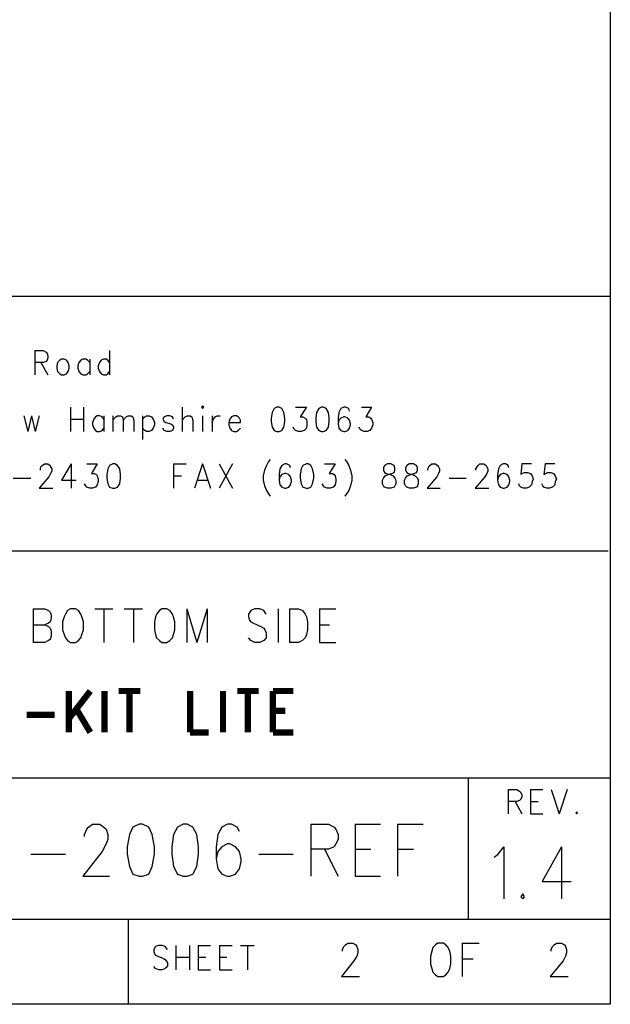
# Model space of a CAD drawing. Extents: x 11.9 to 28.1, y 10.8 to 21.2.
# Tile 19 of 23: x 27.1 to 28.1, y 10.8 to 12.5. Entities that reach past the tile are written whole.
import ezdxf

# ---------------------------------------------------------------- set-up
doc = ezdxf.new("R2010")
doc.units = 0
doc.header["$MEASUREMENT"] = 0
doc.layers.add('LAYNR1', color=2, linetype='Continuous')

msp = doc.modelspace()

# ---------------------------------------------------------------- linework, layer by layer
at = {"layer": 'LAYNR1', "color": 7}
for points in [[(28.092, 21.199), (28.092, 10.799)], [(23.388, 12.049), (28.092, 12.049)], [(28.092, 12.049), (28.092, 10.815)], [(27.077, 11.953), (27.077, 11.91)], [(27.077, 11.953), (27.092, 11.953), (27.097, 11.95), (27.099, 11.948), (27.1, 11.944), (27.1, 11.94), (27.099, 11.936), (27.097, 11.934), (27.092, 11.932), (27.077, 11.932)], [(27.209, 11.953), (27.209, 11.91)], [(27.088, 11.932), (27.1, 11.91)], [(27.124, 11.938), (27.121, 11.936), (27.117, 11.932), (27.116, 11.926)], [(27.116, 11.926), (27.116, 11.922), (27.117, 11.916), (27.121, 11.912), (27.124, 11.91)], [(27.138, 11.926), (27.136, 11.932), (27.133, 11.936), (27.129, 11.938), (27.124, 11.938)], [(27.129, 11.91), (27.133, 11.912), (27.136, 11.916), (27.138, 11.922), (27.138, 11.926)], [(27.174, 11.932), (27.17, 11.936), (27.167, 11.938), (27.162, 11.938), (27.158, 11.936), (27.155, 11.932), (27.153, 11.926)], [(27.153, 11.926), (27.153, 11.922), (27.155, 11.916), (27.158, 11.912), (27.162, 11.91)], [(27.174, 11.938), (27.174, 11.91)], [(27.209, 11.932), (27.206, 11.936), (27.203, 11.938), (27.198, 11.938), (27.194, 11.936), (27.191, 11.932), (27.189, 11.926)], [(27.189, 11.926), (27.189, 11.922), (27.191, 11.916), (27.194, 11.912), (27.198, 11.91)], [(27.124, 11.91), (27.129, 11.91)], [(27.162, 11.91), (27.167, 11.91)], [(27.167, 11.91), (27.17, 11.912), (27.174, 11.916)], [(27.198, 11.91), (27.203, 11.91)], [(27.203, 11.91), (27.206, 11.912), (27.209, 11.916)], [(27.058, 11.838), (27.065, 11.81)], [(27.071, 11.838), (27.065, 11.81)], [(27.071, 11.838), (27.078, 11.81)], [(27.085, 11.838), (27.078, 11.81)], [(27.14, 11.853), (27.14, 11.81)], [(27.163, 11.853), (27.163, 11.81)], [(27.199, 11.832), (27.196, 11.836), (27.192, 11.838), (27.187, 11.838), (27.184, 11.836), (27.181, 11.832), (27.179, 11.826)], [(27.199, 11.838), (27.199, 11.81)], [(27.215, 11.838), (27.215, 11.81)], [(27.215, 11.83), (27.22, 11.836), (27.223, 11.838), (27.228, 11.838), (27.232, 11.836), (27.233, 11.83), (27.233, 11.81)], [(27.233, 11.83), (27.238, 11.836), (27.242, 11.838), (27.247, 11.838), (27.25, 11.836), (27.252, 11.83), (27.252, 11.81)], [(27.267, 11.838), (27.267, 11.796)], [(27.267, 11.832), (27.271, 11.836), (27.274, 11.838), (27.279, 11.838), (27.283, 11.836), (27.286, 11.832), (27.288, 11.826)], [(27.322, 11.832), (27.32, 11.836), (27.315, 11.838), (27.31, 11.838), (27.305, 11.836), (27.303, 11.832), (27.305, 11.828), (27.308, 11.826)], [(27.337, 11.853), (27.337, 11.81)], [(27.337, 11.83), (27.342, 11.836), (27.346, 11.838), (27.351, 11.838), (27.354, 11.836), (27.356, 11.83), (27.356, 11.81)], [(27.373, 11.838), (27.373, 11.81)], [(27.39, 11.838), (27.39, 11.81)], [(27.39, 11.826), (27.392, 11.832), (27.395, 11.836), (27.399, 11.838), (27.404, 11.838)], [(27.44, 11.826), (27.44, 11.83), (27.438, 11.834), (27.436, 11.836), (27.433, 11.838), (27.428, 11.838), (27.424, 11.836), (27.421, 11.832), (27.419, 11.826)], [(27.504, 11.853), (27.499, 11.851), (27.496, 11.844), (27.494, 11.834), (27.494, 11.828), (27.496, 11.818), (27.499, 11.812), (27.504, 11.81)], [(27.508, 11.81), (27.513, 11.812), (27.516, 11.818), (27.518, 11.828), (27.518, 11.834), (27.516, 11.844), (27.513, 11.851), (27.508, 11.853), (27.504, 11.853)], [(27.537, 11.853), (27.556, 11.853), (27.545, 11.836), (27.55, 11.836), (27.554, 11.834), (27.556, 11.832), (27.557, 11.826)], [(27.583, 11.853), (27.578, 11.851), (27.574, 11.844), (27.573, 11.834), (27.573, 11.828), (27.574, 11.818), (27.578, 11.812), (27.583, 11.81)], [(27.586, 11.81), (27.591, 11.812), (27.595, 11.818), (27.596, 11.828), (27.596, 11.834), (27.595, 11.844), (27.591, 11.851), (27.586, 11.853), (27.583, 11.853)], [(27.632, 11.846), (27.631, 11.851), (27.625, 11.853), (27.622, 11.853), (27.617, 11.851), (27.613, 11.844), (27.612, 11.834), (27.612, 11.824), (27.613, 11.816), (27.617, 11.812), (27.622, 11.81)], [(27.653, 11.853), (27.671, 11.853), (27.661, 11.836), (27.666, 11.836), (27.67, 11.834), (27.671, 11.832), (27.673, 11.826)], [(27.14, 11.832), (27.163, 11.832)], [(27.179, 11.826), (27.179, 11.822), (27.181, 11.816), (27.184, 11.812), (27.187, 11.81)], [(27.288, 11.826), (27.288, 11.822), (27.286, 11.816), (27.283, 11.812), (27.279, 11.81)], [(27.308, 11.826), (27.317, 11.824), (27.32, 11.822), (27.322, 11.818), (27.322, 11.816), (27.32, 11.812), (27.315, 11.81)], [(27.419, 11.826), (27.44, 11.826)], [(27.419, 11.826), (27.419, 11.822), (27.421, 11.816), (27.424, 11.812), (27.428, 11.81)], [(27.557, 11.826), (27.557, 11.822), (27.556, 11.816), (27.552, 11.812), (27.547, 11.81)], [(27.624, 11.81), (27.629, 11.812), (27.632, 11.816), (27.634, 11.822), (27.634, 11.824), (27.632, 11.83), (27.629, 11.834), (27.624, 11.836), (27.622, 11.836), (27.617, 11.834), (27.613, 11.83), (27.612, 11.824)], [(27.673, 11.826), (27.673, 11.822), (27.671, 11.816), (27.668, 11.812), (27.663, 11.81)], [(27.187, 11.81), (27.192, 11.81)], [(27.192, 11.81), (27.196, 11.812), (27.199, 11.816)], [(27.274, 11.81), (27.271, 11.812), (27.267, 11.816)], [(27.279, 11.81), (27.274, 11.81)], [(27.31, 11.81), (27.305, 11.812), (27.303, 11.816)], [(27.315, 11.81), (27.31, 11.81)], [(27.428, 11.81), (27.433, 11.81)], [(27.433, 11.81), (27.436, 11.812), (27.44, 11.816)], [(27.504, 11.81), (27.508, 11.81)], [(27.542, 11.81), (27.537, 11.812), (27.535, 11.814), (27.533, 11.818)], [(27.547, 11.81), (27.542, 11.81)], [(27.583, 11.81), (27.586, 11.81)], [(27.622, 11.81), (27.624, 11.81)], [(27.658, 11.81), (27.653, 11.812), (27.651, 11.814), (27.649, 11.818)], [(27.663, 11.81), (27.658, 11.81)], [(27.087, 11.742), (27.087, 11.744), (27.088, 11.748), (27.09, 11.75), (27.094, 11.753), (27.1, 11.753), (27.104, 11.75), (27.105, 11.748), (27.107, 11.744), (27.107, 11.74), (27.105, 11.736), (27.102, 11.73), (27.085, 11.71)], [(27.141, 11.753), (27.124, 11.724), (27.15, 11.724)], [(27.141, 11.753), (27.141, 11.71)], [(27.169, 11.753), (27.187, 11.753), (27.177, 11.736), (27.182, 11.736), (27.186, 11.734), (27.187, 11.732), (27.189, 11.726)], [(27.215, 11.753), (27.209, 11.75), (27.206, 11.744), (27.204, 11.734), (27.204, 11.728), (27.206, 11.718), (27.209, 11.712), (27.215, 11.71)], [(27.218, 11.71), (27.223, 11.712), (27.227, 11.718), (27.228, 11.728), (27.228, 11.734), (27.227, 11.744), (27.223, 11.75), (27.218, 11.753), (27.215, 11.753)], [(27.322, 11.753), (27.322, 11.71)], [(27.322, 11.753), (27.344, 11.753)], [(27.373, 11.753), (27.359, 11.71)], [(27.373, 11.753), (27.387, 11.71)], [(27.402, 11.753), (27.426, 11.71)], [(27.426, 11.753), (27.402, 11.71)], [(27.492, 11.761), (27.489, 11.757), (27.486, 11.75), (27.482, 11.742)], [(27.528, 11.746), (27.527, 11.75), (27.521, 11.753), (27.518, 11.753), (27.513, 11.75), (27.509, 11.744), (27.508, 11.734), (27.508, 11.724), (27.509, 11.716), (27.513, 11.712), (27.518, 11.71)], [(27.556, 11.753), (27.55, 11.75), (27.547, 11.744), (27.545, 11.734), (27.545, 11.728), (27.547, 11.718), (27.55, 11.712), (27.556, 11.71)], [(27.559, 11.71), (27.564, 11.712), (27.567, 11.718), (27.569, 11.728), (27.569, 11.734), (27.567, 11.744), (27.564, 11.75), (27.559, 11.753), (27.556, 11.753)], [(27.588, 11.753), (27.607, 11.753), (27.596, 11.736), (27.602, 11.736), (27.605, 11.734), (27.607, 11.732), (27.608, 11.726)], [(27.624, 11.761), (27.627, 11.757), (27.631, 11.75), (27.634, 11.742)], [(27.699, 11.753), (27.694, 11.75), (27.692, 11.746), (27.692, 11.742)], [(27.712, 11.742), (27.712, 11.746), (27.711, 11.75), (27.705, 11.753), (27.699, 11.753)], [(27.738, 11.753), (27.733, 11.75), (27.731, 11.746), (27.731, 11.742)], [(27.752, 11.742), (27.752, 11.746), (27.75, 11.75), (27.745, 11.753), (27.738, 11.753)], [(27.77, 11.742), (27.77, 11.744), (27.772, 11.748), (27.774, 11.75), (27.777, 11.753), (27.784, 11.753), (27.787, 11.75), (27.789, 11.748), (27.791, 11.744), (27.791, 11.74), (27.789, 11.736), (27.786, 11.73), (27.769, 11.71)], [(27.855, 11.742), (27.855, 11.744), (27.857, 11.748), (27.859, 11.75), (27.862, 11.753), (27.869, 11.753), (27.873, 11.75), (27.874, 11.748), (27.876, 11.744), (27.876, 11.74), (27.874, 11.736), (27.871, 11.73), (27.854, 11.71)], [(27.913, 11.746), (27.912, 11.75), (27.907, 11.753), (27.903, 11.753), (27.898, 11.75), (27.895, 11.744), (27.893, 11.734), (27.893, 11.724), (27.895, 11.716), (27.898, 11.712), (27.903, 11.71)], [(27.953, 11.753), (27.936, 11.753), (27.934, 11.734), (27.936, 11.736), (27.941, 11.738), (27.946, 11.738), (27.951, 11.736), (27.954, 11.732), (27.956, 11.726)], [(27.994, 11.753), (27.977, 11.753), (27.975, 11.734), (27.977, 11.736), (27.982, 11.738), (27.987, 11.738), (27.992, 11.736), (27.995, 11.732), (27.997, 11.726)], [(27.482, 11.742), (27.48, 11.732), (27.48, 11.724), (27.482, 11.714), (27.486, 11.706), (27.489, 11.7), (27.492, 11.696)], [(27.52, 11.71), (27.525, 11.712), (27.528, 11.716), (27.53, 11.722), (27.53, 11.724), (27.528, 11.73), (27.525, 11.734), (27.52, 11.736), (27.518, 11.736), (27.513, 11.734), (27.509, 11.73), (27.508, 11.724)], [(27.634, 11.742), (27.636, 11.732), (27.636, 11.724), (27.634, 11.714), (27.631, 11.706), (27.627, 11.7), (27.624, 11.696)], [(27.699, 11.71), (27.694, 11.712), (27.692, 11.714), (27.69, 11.718), (27.69, 11.724), (27.692, 11.728), (27.695, 11.732), (27.7, 11.734), (27.707, 11.736), (27.711, 11.738), (27.712, 11.742)], [(27.692, 11.742), (27.694, 11.738), (27.697, 11.736), (27.704, 11.734), (27.709, 11.732), (27.712, 11.728), (27.714, 11.724), (27.714, 11.718), (27.712, 11.714), (27.711, 11.712), (27.705, 11.71)], [(27.738, 11.71), (27.733, 11.712), (27.731, 11.714), (27.729, 11.718), (27.729, 11.724), (27.731, 11.728), (27.734, 11.732), (27.74, 11.734), (27.746, 11.736), (27.75, 11.738), (27.752, 11.742)], [(27.731, 11.742), (27.733, 11.738), (27.736, 11.736), (27.743, 11.734), (27.748, 11.732), (27.752, 11.728), (27.753, 11.724), (27.753, 11.718), (27.752, 11.714), (27.75, 11.712), (27.745, 11.71)], [(27.905, 11.71), (27.91, 11.712), (27.913, 11.716), (27.915, 11.722), (27.915, 11.724), (27.913, 11.73), (27.91, 11.734), (27.905, 11.736), (27.903, 11.736), (27.898, 11.734), (27.895, 11.73), (27.893, 11.724)], [(27.039, 11.728), (27.07, 11.728)], [(27.174, 11.71), (27.169, 11.712), (27.167, 11.714), (27.165, 11.718)], [(27.189, 11.726), (27.189, 11.722), (27.187, 11.716), (27.184, 11.712), (27.179, 11.71)], [(27.322, 11.732), (27.336, 11.732)], [(27.365, 11.724), (27.382, 11.724)], [(27.593, 11.71), (27.588, 11.712), (27.586, 11.714), (27.584, 11.718)], [(27.608, 11.726), (27.608, 11.722), (27.607, 11.716), (27.603, 11.712), (27.598, 11.71)], [(27.808, 11.728), (27.838, 11.728)], [(27.939, 11.71), (27.934, 11.712), (27.932, 11.714), (27.931, 11.718)], [(27.956, 11.726), (27.954, 11.722), (27.953, 11.716), (27.949, 11.712), (27.944, 11.71)], [(27.98, 11.71), (27.975, 11.712), (27.973, 11.714), (27.971, 11.718)], [(27.997, 11.726), (27.995, 11.722), (27.994, 11.716), (27.99, 11.712), (27.985, 11.71)], [(27.085, 11.71), (27.109, 11.71)], [(27.179, 11.71), (27.174, 11.71)], [(27.215, 11.71), (27.218, 11.71)], [(27.518, 11.71), (27.52, 11.71)], [(27.556, 11.71), (27.559, 11.71)], [(27.598, 11.71), (27.593, 11.71)], [(27.705, 11.71), (27.699, 11.71)], [(27.745, 11.71), (27.738, 11.71)], [(27.769, 11.71), (27.792, 11.71)], [(27.854, 11.71), (27.878, 11.71)], [(27.903, 11.71), (27.905, 11.71)], [(27.944, 11.71), (27.939, 11.71)], [(27.985, 11.71), (27.98, 11.71)], [(28.088, 11.599), (25.592, 11.599)], [(27.074, 11.497), (27.074, 11.438)], [(27.074, 11.497), (27.095, 11.497), (27.101, 11.494)], [(27.101, 11.494), (27.104, 11.491), (27.106, 11.486), (27.106, 11.48), (27.104, 11.474), (27.101, 11.472)], [(27.135, 11.494), (27.131, 11.488), (27.129, 11.483)], [(27.14, 11.497), (27.135, 11.494)], [(27.154, 11.494), (27.149, 11.497), (27.14, 11.497)], [(27.16, 11.483), (27.158, 11.488), (27.154, 11.494)], [(27.183, 11.497), (27.215, 11.497)], [(27.199, 11.497), (27.199, 11.438)], [(27.235, 11.497), (27.267, 11.497)], [(27.251, 11.497), (27.251, 11.438)], [(27.297, 11.494), (27.292, 11.488), (27.29, 11.483)], [(27.301, 11.497), (27.297, 11.494)], [(27.315, 11.494), (27.31, 11.497), (27.301, 11.497)], [(27.322, 11.483), (27.32, 11.488), (27.315, 11.494)], [(27.345, 11.497), (27.345, 11.438)], [(27.345, 11.497), (27.363, 11.438)], [(27.381, 11.497), (27.363, 11.438)], [(27.381, 11.497), (27.381, 11.438)], [(27.458, 11.494), (27.454, 11.488), (27.454, 11.483)], [(27.481, 11.494), (27.474, 11.497), (27.465, 11.497), (27.458, 11.494)], [(27.485, 11.488), (27.481, 11.494)], [(27.506, 11.497), (27.506, 11.438)], [(27.526, 11.497), (27.526, 11.438)], [(27.526, 11.497), (27.542, 11.497), (27.549, 11.494)], [(27.549, 11.494), (27.554, 11.488), (27.556, 11.483)], [(27.579, 11.497), (27.579, 11.438)], [(27.579, 11.497), (27.608, 11.497)], [(27.101, 11.472), (27.095, 11.469)], [(27.129, 11.483), (27.126, 11.474), (27.126, 11.46)], [(27.163, 11.46), (27.163, 11.474), (27.16, 11.483)], [(27.29, 11.483), (27.288, 11.474), (27.288, 11.46)], [(27.324, 11.46), (27.324, 11.474), (27.322, 11.483)], [(27.454, 11.483), (27.456, 11.477), (27.458, 11.474), (27.463, 11.472)], [(27.463, 11.472), (27.476, 11.466), (27.481, 11.463), (27.483, 11.46)], [(27.556, 11.483), (27.558, 11.474), (27.558, 11.46)], [(27.074, 11.469), (27.095, 11.469), (27.101, 11.466), (27.104, 11.463), (27.106, 11.458), (27.106, 11.449)], [(27.126, 11.46), (27.129, 11.452), (27.131, 11.446), (27.135, 11.441), (27.14, 11.438)], [(27.149, 11.438), (27.154, 11.441), (27.158, 11.446), (27.16, 11.452), (27.163, 11.46)], [(27.288, 11.46), (27.29, 11.452), (27.292, 11.446), (27.297, 11.441), (27.301, 11.438)], [(27.31, 11.438), (27.315, 11.441), (27.32, 11.446), (27.322, 11.452), (27.324, 11.46)], [(27.483, 11.46), (27.485, 11.455), (27.485, 11.446), (27.481, 11.441), (27.474, 11.438)], [(27.558, 11.46), (27.556, 11.452), (27.554, 11.446), (27.549, 11.441), (27.542, 11.438)], [(27.579, 11.469), (27.597, 11.469)], [(27.095, 11.438), (27.074, 11.438)], [(27.106, 11.449), (27.104, 11.443), (27.101, 11.441), (27.095, 11.438)], [(27.14, 11.438), (27.149, 11.438)], [(27.301, 11.438), (27.31, 11.438)], [(27.465, 11.438), (27.458, 11.441), (27.454, 11.446)], [(27.474, 11.438), (27.465, 11.438)], [(27.542, 11.438), (27.526, 11.438)], [(27.579, 11.438), (27.608, 11.438)], [(25.592, 11.199), (28.092, 11.199)], [(27.842, 10.949), (27.842, 11.199)], [(28.092, 11.199), (28.092, 10.949)], [(27.912, 11.178), (27.912, 11.135)], [(27.912, 11.178), (27.927, 11.178), (27.932, 11.175), (27.934, 11.173), (27.936, 11.169), (27.936, 11.165), (27.934, 11.161), (27.932, 11.159), (27.927, 11.157), (27.912, 11.157)], [(27.951, 11.178), (27.951, 11.135)], [(27.951, 11.178), (27.973, 11.178)], [(27.988, 11.178), (28.002, 11.135)], [(28.016, 11.178), (28.002, 11.135)], [(27.924, 11.157), (27.936, 11.135)], [(27.951, 11.157), (27.965, 11.157)], [(27.951, 11.135), (27.973, 11.135)], [(28.033, 11.139), (28.031, 11.137), (28.033, 11.135)], [(28.033, 11.135), (28.034, 11.137), (28.033, 11.139)], [(27.165, 11.095), (27.165, 11.099), (27.169, 11.108), (27.172, 11.112)], [(27.172, 11.112), (27.179, 11.117), (27.192, 11.117), (27.199, 11.112)], [(27.199, 11.112), (27.203, 11.108), (27.206, 11.099), (27.206, 11.09), (27.203, 11.082), (27.196, 11.069)], [(27.25, 11.112), (27.244, 11.099), (27.24, 11.077)], [(27.261, 11.117), (27.25, 11.112)], [(27.278, 11.112), (27.267, 11.117), (27.261, 11.117)], [(27.288, 11.077), (27.284, 11.099), (27.278, 11.112)], [(27.329, 11.112), (27.322, 11.099), (27.319, 11.077)], [(27.339, 11.117), (27.329, 11.112)], [(27.356, 11.112), (27.346, 11.117), (27.339, 11.117)], [(27.366, 11.077), (27.363, 11.099), (27.356, 11.112)], [(27.407, 11.112), (27.4, 11.099), (27.397, 11.077)], [(27.434, 11.112), (27.424, 11.117), (27.417, 11.117), (27.407, 11.112)], [(27.438, 11.104), (27.434, 11.112)], [(27.564, 11.117), (27.564, 11.025)], [(27.564, 11.117), (27.595, 11.117), (27.605, 11.112)], [(27.605, 11.112), (27.608, 11.108), (27.612, 11.099), (27.612, 11.09), (27.608, 11.082), (27.605, 11.077)], [(27.642, 11.117), (27.642, 11.025)], [(27.642, 11.117), (27.687, 11.117)], [(27.717, 11.117), (27.717, 11.025)], [(27.717, 11.117), (27.762, 11.117)], [(27.24, 11.077), (27.24, 11.064), (27.244, 11.042)], [(27.284, 11.042), (27.288, 11.064), (27.288, 11.077)], [(27.319, 11.077), (27.319, 11.064), (27.322, 11.042)], [(27.363, 11.042), (27.366, 11.064), (27.366, 11.077)], [(27.397, 11.077), (27.397, 11.056), (27.4, 11.038), (27.407, 11.029), (27.417, 11.025)], [(27.407, 11.077), (27.4, 11.069)], [(27.431, 11.077), (27.421, 11.082), (27.417, 11.082), (27.407, 11.077)], [(27.438, 11.069), (27.431, 11.077)], [(27.605, 11.077), (27.595, 11.073), (27.564, 11.073)], [(27.588, 11.073), (27.612, 11.025)], [(27.642, 11.073), (27.67, 11.073)], [(27.717, 11.073), (27.745, 11.073)], [(27.894, 11.064), (27.904, 11.077), (27.904, 10.985)], [(28.006, 11.077), (27.972, 11.016), (28.023, 11.016)], [(28.006, 11.077), (28.006, 10.985)], [(27.07, 11.064), (27.131, 11.064)], [(27.196, 11.069), (27.162, 11.025)], [(27.4, 11.069), (27.397, 11.056)], [(27.441, 11.051), (27.441, 11.056), (27.438, 11.069)], [(27.472, 11.064), (27.533, 11.064)], [(27.887, 11.059), (27.894, 11.064)], [(27.244, 11.042), (27.25, 11.029), (27.261, 11.025)], [(27.267, 11.025), (27.278, 11.029), (27.284, 11.042)], [(27.322, 11.042), (27.329, 11.029), (27.339, 11.025)], [(27.346, 11.025), (27.356, 11.029), (27.363, 11.042)], [(27.421, 11.025), (27.431, 11.029), (27.438, 11.038), (27.441, 11.051)], [(27.162, 11.025), (27.209, 11.025)], [(27.261, 11.025), (27.267, 11.025)], [(27.339, 11.025), (27.346, 11.025)], [(27.417, 11.025), (27.421, 11.025)], [(27.642, 11.025), (27.687, 11.025)], [(27.938, 10.994), (27.934, 10.989), (27.938, 10.985)], [(27.938, 10.985), (27.941, 10.989), (27.938, 10.994)], [(28.092, 10.949), (24.442, 10.949)], [(27.242, 10.949), (27.242, 10.799)], [(27.311, 10.896), (27.307, 10.901), (27.302, 10.903), (27.295, 10.903), (27.29, 10.901), (27.287, 10.896), (27.287, 10.892)], [(27.326, 10.903), (27.326, 10.86)], [(27.35, 10.903), (27.35, 10.86)], [(27.365, 10.903), (27.365, 10.86)], [(27.365, 10.903), (27.387, 10.903)], [(27.403, 10.903), (27.403, 10.86)], [(27.403, 10.903), (27.425, 10.903)], [(27.44, 10.903), (27.464, 10.903)], [(27.452, 10.903), (27.452, 10.86)], [(27.643, 10.904), (27.645, 10.901), (27.647, 10.896), (27.647, 10.89), (27.645, 10.884), (27.64, 10.876), (27.618, 10.848)], [(27.62, 10.893), (27.62, 10.896), (27.622, 10.901), (27.625, 10.904)], [(27.625, 10.904), (27.629, 10.907), (27.638, 10.907), (27.643, 10.904)], [(27.784, 10.904), (27.779, 10.899), (27.777, 10.893)], [(27.788, 10.907), (27.784, 10.904)], [(27.802, 10.904), (27.797, 10.907), (27.788, 10.907)], [(27.809, 10.893), (27.806, 10.899), (27.802, 10.904)], [(27.831, 10.907), (27.831, 10.848)], [(27.831, 10.907), (27.861, 10.907)], [(28.011, 10.904), (28.013, 10.901), (28.015, 10.896), (28.015, 10.89), (28.013, 10.884), (28.009, 10.876), (27.986, 10.848)], [(27.988, 10.893), (27.988, 10.896), (27.99, 10.901), (27.993, 10.904)], [(27.993, 10.904), (27.997, 10.907), (28.006, 10.907), (28.011, 10.904)], [(27.287, 10.892), (27.288, 10.888), (27.29, 10.886), (27.294, 10.884), (27.304, 10.88), (27.307, 10.878), (27.309, 10.876)], [(27.326, 10.882), (27.35, 10.882)], [(27.365, 10.882), (27.379, 10.882)], [(27.403, 10.882), (27.416, 10.882)], [(27.777, 10.893), (27.775, 10.884), (27.775, 10.87)], [(27.811, 10.87), (27.811, 10.884), (27.809, 10.893)], [(27.295, 10.86), (27.29, 10.862), (27.287, 10.866)], [(27.309, 10.876), (27.311, 10.872), (27.311, 10.866), (27.307, 10.862), (27.302, 10.86)], [(27.775, 10.87), (27.777, 10.862), (27.779, 10.856), (27.784, 10.851), (27.788, 10.848)], [(27.797, 10.848), (27.802, 10.851), (27.806, 10.856), (27.809, 10.862), (27.811, 10.87)], [(27.831, 10.879), (27.85, 10.879)], [(27.302, 10.86), (27.295, 10.86)], [(27.365, 10.86), (27.387, 10.86)], [(27.403, 10.86), (27.425, 10.86)], [(27.618, 10.848), (27.65, 10.848)], [(27.788, 10.848), (27.797, 10.848)], [(27.986, 10.848), (28.018, 10.848)], [(28.092, 10.799), (11.892, 10.799)], [(28.088, 10.799), (23.388, 10.799)], [(27.242, 10.799), (26.192, 10.799)]]:
    msp.add_lwpolyline(points, dxfattribs=at)
msp.add_lwpolyline([(27.371, 11.853), (27.373, 11.851), (27.375, 11.853), (27.373, 11.855), (27.371, 11.853)], close=True, dxfattribs=at)
at = {"layer": 'LAYNR1', "color": 7, "const_width": 0.011}
for points in [[(27.137, 11.352), (27.137, 11.279)], [(27.175, 11.352), (27.137, 11.303)], [(27.2, 11.352), (27.2, 11.279)], [(27.225, 11.352), (27.263, 11.352)], [(27.244, 11.352), (27.244, 11.279)], [(27.351, 11.352), (27.351, 11.279)], [(27.409, 11.352), (27.409, 11.279)], [(27.434, 11.352), (27.472, 11.352)], [(27.453, 11.352), (27.453, 11.279)], [(27.497, 11.352), (27.497, 11.279)], [(27.497, 11.352), (27.533, 11.352)], [(27.063, 11.31), (27.112, 11.31)], [(27.15, 11.321), (27.175, 11.279)], [(27.497, 11.317), (27.519, 11.317)], [(27.351, 11.279), (27.384, 11.279)], [(27.497, 11.279), (27.533, 11.279)]]:
    msp.add_lwpolyline(points, dxfattribs=at)

doc.saveas('drawing.dxf')
